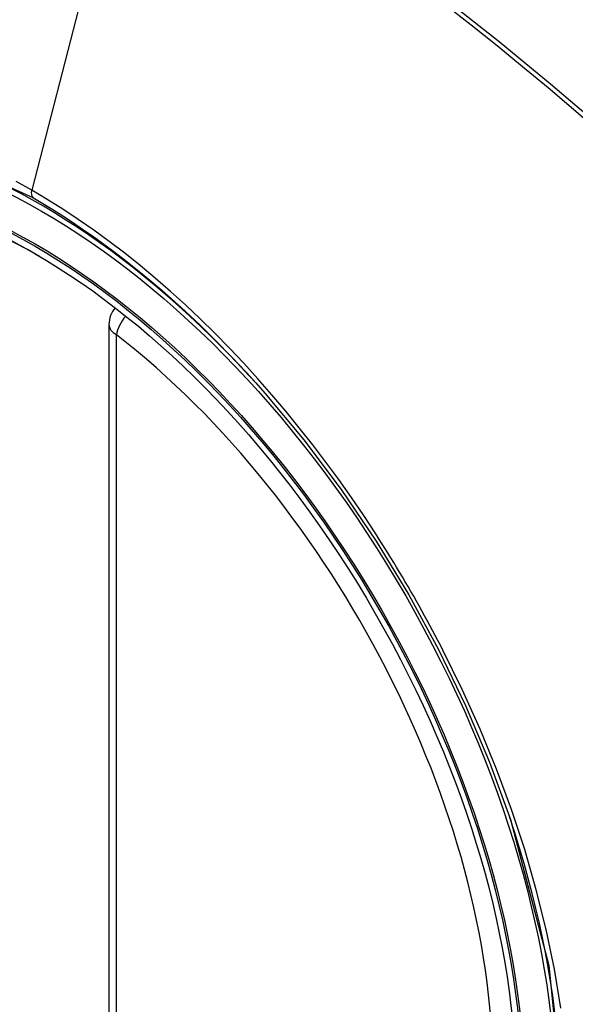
# Model space of a CAD drawing. Header units: inches. Extents: x 581 to 683, y 225 to 315.
# Tile 23 of 89: x 606.104 to 606.365, y 299.009 to 299.472. Entities that reach past the tile are written whole.
import ezdxf

# ---------------------------------------------------------------- set-up
doc = ezdxf.new("R2010")
doc.units = ezdxf.units.IN
doc.header["$MEASUREMENT"] = 0
doc.layers.add('Visible Edges(ANSI)', color=7, linetype='Continuous', lineweight=25)
doc.layers.add('Visible Tangent Edges(ANSI)', color=7, linetype='Continuous', lineweight=25)

msp = doc.modelspace()

# ---------------------------------------------------------------- linework, layer by layer
at = {"layer": 'Visible Edges(ANSI)'}
msp.add_line((606.1455626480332, 299.3284841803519), (606.1455626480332, 298.8431873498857), dxfattribs=at)
at = {"layer": 'Visible Edges(ANSI)', "flags": 128}
msp.add_lwpolyline([(606.2187500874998, 299.2962811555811), (606.237099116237, 299.2742646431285), (606.2545982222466, 299.2509667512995), (606.2710572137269, 299.226637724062), (606.286314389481, 299.2015418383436), (606.3003260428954, 299.1757776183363), (606.3130121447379, 299.1494987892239), (606.324305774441, 299.1228339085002), (606.3341453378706, 299.0958942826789)], dxfattribs=at)
at = {"layer": 'Visible Edges(ANSI)'}
msp.add_arc((606.1573736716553, 299.3284841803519), 0.0118110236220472, 138.6130451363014, 180, dxfattribs=at)
for centre, major_axis, ratio, start_param, end_param in [((606.2186191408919, 298.5995154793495), (-0.6483489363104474, 1.125876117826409), 0.5780931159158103, 5.163459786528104, 5.835981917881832), ((606.1138754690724, 299.1024682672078), (0.1571754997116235, -0.2729396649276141), 0.5780931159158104, 2.362013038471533, 7.062764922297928)]:
    msp.add_ellipse(centre, major_axis=major_axis, ratio=ratio, start_param=start_param, end_param=end_param, dxfattribs=at)
msp.add_ellipse((606.1103956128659, 299.1004643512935), major_axis=(-0.1596313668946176, 0.2772043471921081), ratio=0.5780931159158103, dxfattribs=at)
at = {"layer": 'Visible Tangent Edges(ANSI)'}
for p, q in [((606.1571665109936, 299.5773301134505), (606.1092689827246, 299.3915235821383)), ((606.1490220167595, 298.8383779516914), (606.1490220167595, 299.3236747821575))]:
    msp.add_line(p, q, dxfattribs=at)
at = {"layer": 'Visible Tangent Edges(ANSI)', "flags": 128}
for points in [[(606.4474596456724, 299.355731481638), (606.4241700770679, 299.3780643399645), (606.4006310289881, 299.399807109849), (606.3768646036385, 299.4209273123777), (606.3528988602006, 299.4413997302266), (606.3287616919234, 299.4611987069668), (606.3044819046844, 299.4803004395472)], [(606.303631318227, 299.4786218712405), (606.3157313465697, 299.4691629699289), (606.3277982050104, 299.4595267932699), (606.3398283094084, 299.449716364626), (606.3518181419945, 299.439734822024), (606.3637641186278, 299.4295853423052), (606.3756628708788, 299.4192713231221), (606.3875110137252, 299.4087962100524), (606.399305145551, 299.3981634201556), (606.4110420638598, 299.387376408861), (606.4227135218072, 299.376443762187), (606.43426482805, 299.3654196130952), (606.4458778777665, 299.3541261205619)], [(605.9349056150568, 298.9951580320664), (605.901198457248, 299.0622724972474), (605.8769813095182, 299.1314245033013), (605.8634613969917, 299.1991341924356), (605.8612521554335, 299.2623568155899), (605.8704610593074, 299.3179521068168), (605.8907215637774, 299.3635862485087), (605.9209768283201, 299.3969664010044), (605.9599285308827, 299.4165906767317), (606.0059165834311, 299.42170713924), (606.0566128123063, 299.4120421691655), (606.1097696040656, 299.3880687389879)], [(606.1092689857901, 299.3915235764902), (606.1019605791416, 299.3956063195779)], [(606.2708912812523, 299.2300612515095), (606.2652250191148, 299.2386824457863), (606.2594186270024, 299.2471972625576), (606.2534800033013, 299.2555953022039), (606.2474169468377, 299.2638660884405), (606.2412373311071, 299.2719992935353), (606.2349489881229, 299.2799844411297), (606.2285598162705, 299.2878111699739), (606.2220776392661, 299.2954690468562), (606.2155097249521, 299.3029486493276), (606.2088562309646, 299.3102522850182), (606.2021194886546, 299.3173782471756), (606.1953032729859, 299.3243221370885), (606.1884115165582, 299.3310796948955), (606.1814479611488, 299.3376465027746), (606.1744164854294, 299.3440182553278), (606.167320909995, 299.3501906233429), (606.1601650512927, 299.3561592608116), (606.1529564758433, 299.3619162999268), (606.1457114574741, 299.3674476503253), (606.1384396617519, 299.3727474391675), (606.131150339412, 299.3778103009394), (606.1238526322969, 299.3826308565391), (606.1165557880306, 299.3872037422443), (606.1092689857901, 299.3915235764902)], [(606.1097696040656, 299.3880687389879), (606.1144476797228, 299.3853236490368), (606.119131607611, 299.3824729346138), (606.1238188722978, 299.3795180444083), (606.1285069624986, 299.3764603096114), (606.1331934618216, 299.3733012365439), (606.1378758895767, 299.3700422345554), (606.1425517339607, 299.3666846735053), (606.1472185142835, 299.3632299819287), (606.1518738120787, 299.3596796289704), (606.1565151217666, 299.3560349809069), (606.1611388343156, 299.3522985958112), (606.165739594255, 299.3484756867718), (606.1703159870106, 299.3445676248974), (606.1748669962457, 299.3405755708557), (606.1793915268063, 299.3365006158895), (606.1838885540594, 299.3323438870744), (606.1883570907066, 299.3281065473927), (606.192796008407, 299.3237896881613), (606.1972042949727, 299.3193944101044), (606.2015809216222, 299.3149218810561), (606.2059248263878, 299.3103731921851), (606.2102349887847, 299.3057495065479), (606.2145103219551, 299.3010518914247), (606.2187500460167, 299.2962810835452)], [(606.3024185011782, 299.1754545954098), (606.301217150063, 299.1777829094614), (606.3000057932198, 299.1801071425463), (606.2987844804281, 299.1824271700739), (606.2975532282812, 299.1847429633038), (606.2963120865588, 299.1870544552), (606.2950611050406, 299.1893615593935), (606.2938003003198, 299.1916642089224), (606.2925296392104, 299.1939623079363), (606.2912492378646, 299.1962558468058), (606.2899590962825, 299.1985447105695), (606.2886592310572, 299.2008288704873), (606.2873497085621, 299.2031082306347), (606.2860305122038, 299.2053827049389), (606.2847017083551, 299.207652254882), (606.2833632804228, 299.2099167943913), (606.2820153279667, 299.212176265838), (606.2806578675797, 299.2144306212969), (606.2792908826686, 299.2166797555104), (606.2779144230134, 299.2189235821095), (606.2765285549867, 299.2211620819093), (606.2751332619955, 299.2233951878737), (606.2737285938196, 299.2256227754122), (606.2723145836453, 299.2278448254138), (606.2708912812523, 299.2300612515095)], [(606.3577053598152, 299.0073716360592), (606.3547157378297, 299.0256650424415), (606.3508940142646, 299.0442033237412), (606.3462551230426, 299.062928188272), (606.340813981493, 299.0817813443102), (606.3345855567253, 299.1007044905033), (606.3275894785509, 299.1196289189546), (606.3198777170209, 299.138429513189), (606.3114796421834, 299.1570513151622), (606.3024185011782, 299.1754545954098)], [(606.3341378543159, 299.0959127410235), (606.3520569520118, 299.0272916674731), (606.3587759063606, 298.9619519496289)]]:
    msp.add_lwpolyline(points, dxfattribs=at)
at = {"layer": 'Visible Tangent Edges(ANSI)'}
for centre, major_axis, ratio, start_param, end_param in [((606.1128816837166, 299.1018959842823), (-0.1728458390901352, 0.3001516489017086), 0.5780931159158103, 5.049711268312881, 10.65825284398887), ((606.112553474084, 299.3920858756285), (-0.0024558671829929, -0.0042646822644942), 0.5780931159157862, 5.159178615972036, 6.139354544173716), ((606.1573736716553, 299.3284841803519), (0.0072364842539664, 0.0093345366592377), 0.4718260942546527, 1.511653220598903, 2.426531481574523), ((606.1573736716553, 299.3284841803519), (-0.0118110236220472, -1e-16), 0.5758617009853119, 0, 0.7853981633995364), ((606.1128315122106, 299.1018670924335), (0.1502990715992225, -0.2609985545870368), 0.5780931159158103, 5.670484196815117, 8.470550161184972)]:
    msp.add_ellipse(centre, major_axis=major_axis, ratio=ratio, start_param=start_param, end_param=end_param, dxfattribs=at)
for centre, major_axis in [((606.1134737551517, 299.1022369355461), (0.1707766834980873, -0.296558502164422)), ((606.110499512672, 299.1005241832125), (-0.1623805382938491, 0.2819783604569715)), ((606.1103956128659, 299.1004643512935), (0.1617849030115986, -0.2809440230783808))]:
    msp.add_ellipse(centre, major_axis=major_axis, ratio=0.5780931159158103, dxfattribs=at)

doc.saveas('drawing.dxf')
